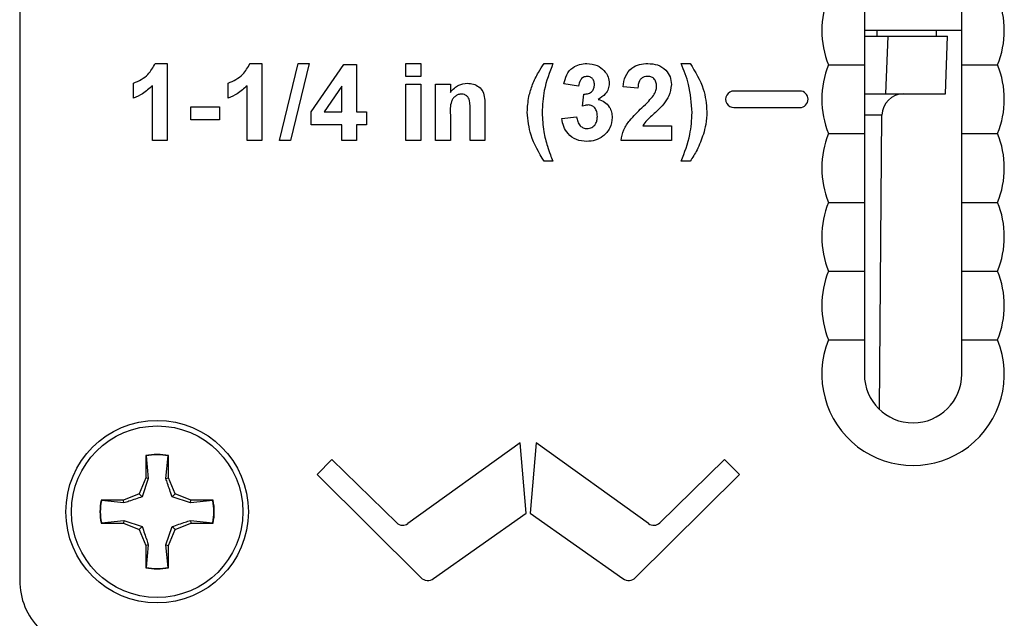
# Model space of a CAD drawing. Header units: inches. Extents: x 0.3 to 33.8, y 0.2 to 21.7.
# Tile 148 of 209: x 26.257 to 26.616, y 9.295 to 9.513. Entities that reach past the tile are written whole.
import ezdxf

# ---------------------------------------------------------------- set-up
doc = ezdxf.new("R2010")
doc.units = ezdxf.units.IN
doc.header["$MEASUREMENT"] = 0

msp = doc.modelspace()

# ---------------------------------------------------------------- linework, layer by layer
at = {"color": 7, "linetype": 'Continuous', "lineweight": 25}
for p, q in [((26.25747681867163, 9.75896446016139), (26.25747681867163, 9.30896446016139)), ((26.60017681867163, 9.508964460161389), (26.56477681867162, 9.508964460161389)), ((26.56507741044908, 9.50696446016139), (26.57336531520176, 9.50696446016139)), ((26.56942830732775, 9.50696446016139), (26.56942830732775, 9.508964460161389)), ((26.57263197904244, 9.485964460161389), (26.57336531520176, 9.50696446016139)), ((26.57336531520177, 9.50696446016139), (26.59497681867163, 9.50696446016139)), ((26.59103981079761, 9.50696446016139), (26.59103981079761, 9.508964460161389)), ((26.5942434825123, 9.485964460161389), (26.59497681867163, 9.50696446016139)), ((26.30680406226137, 9.49696446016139), (26.31112297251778, 9.49696446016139)), ((26.31112297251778, 9.49696446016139), (26.31112297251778, 9.46896446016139)), ((26.34126560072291, 9.49696446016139), (26.34558451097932, 9.49696446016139)), ((26.34558451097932, 9.49696446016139), (26.34558451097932, 9.46896446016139)), ((26.35193386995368, 9.46896446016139), (26.35875999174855, 9.49696446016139)), ((26.36281528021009, 9.49696446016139), (26.35599476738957, 9.46896446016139)), ((26.35875999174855, 9.49696446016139), (26.36281528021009, 9.49696446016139)), ((26.36353322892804, 9.47935788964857), (26.37537377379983, 9.496605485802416)), ((26.37537377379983, 9.496605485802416), (26.38004604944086, 9.496605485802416)), ((26.38004604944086, 9.496605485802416), (26.38004604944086, 9.479374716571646)), ((26.39799476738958, 9.49696446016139), (26.40337938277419, 9.49696446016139)), ((26.39799476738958, 9.492297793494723), (26.39799476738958, 9.49696446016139)), ((26.40337938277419, 9.49696446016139), (26.40337938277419, 9.492297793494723)), ((26.44825117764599, 9.49696446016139), (26.45148194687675, 9.49696446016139)), ((26.49814861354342, 9.49696446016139), (26.50137938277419, 9.49696446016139)), ((26.55171986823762, 9.49646446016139), (26.56477681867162, 9.49646446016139)), ((26.29891784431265, 9.484400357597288), (26.29891784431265, 9.489784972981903)), ((26.30573835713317, 9.46896446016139), (26.30573835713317, 9.488898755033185)), ((26.33337938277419, 9.484400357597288), (26.33337938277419, 9.489784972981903)), ((26.3401998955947, 9.46896446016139), (26.3401998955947, 9.488898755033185)), ((26.40337938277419, 9.492297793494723), (26.39799476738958, 9.492297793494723)), ((26.39799476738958, 9.489425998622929), (26.40337938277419, 9.489425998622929)), ((26.39799476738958, 9.46896446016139), (26.39799476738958, 9.489425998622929)), ((26.40337938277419, 9.489425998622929), (26.40337938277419, 9.46896446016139)), ((26.40876399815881, 9.489425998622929), (26.41414861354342, 9.489425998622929)), ((26.40876399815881, 9.46896446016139), (26.40876399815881, 9.489425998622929)), ((26.41414861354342, 9.489425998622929), (26.41414861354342, 9.486475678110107)), ((26.46081528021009, 9.488708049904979), (26.45543066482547, 9.489515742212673)), ((26.37466143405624, 9.488696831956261), (26.36826159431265, 9.479374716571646)), ((26.37466143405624, 9.479374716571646), (26.37466143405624, 9.488696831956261)), ((26.46225117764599, 9.481489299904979), (26.46275598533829, 9.485836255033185)), ((26.48235374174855, 9.48799010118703), (26.47696912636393, 9.488517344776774)), ((26.54127681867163, 9.486964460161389), (26.51727681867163, 9.486964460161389)), ((26.56495835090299, 9.485964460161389), (26.57263197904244, 9.485964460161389)), ((26.57263197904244, 9.485964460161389), (26.5942434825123, 9.485964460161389)), ((26.42671271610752, 9.481618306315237), (26.42671271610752, 9.46896446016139)), ((26.31973835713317, 9.481169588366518), (26.33014861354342, 9.481169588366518)), ((26.31973835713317, 9.476502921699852), (26.31973835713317, 9.481169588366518)), ((26.33014861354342, 9.481169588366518), (26.33014861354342, 9.476502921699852)), ((26.36353322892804, 9.47470804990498), (26.36353322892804, 9.47935788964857)), ((26.36826159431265, 9.479374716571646), (26.37466143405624, 9.479374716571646)), ((26.38004604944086, 9.479374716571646), (26.3836357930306, 9.479374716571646)), ((26.3836357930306, 9.479374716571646), (26.3836357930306, 9.47470804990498)), ((26.41414861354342, 9.478280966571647), (26.41414861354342, 9.46896446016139)), ((26.42132810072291, 9.46896446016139), (26.42132810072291, 9.47946446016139)), ((26.51727681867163, 9.48096446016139), (26.54127681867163, 9.48096446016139)), ((26.57117255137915, 9.478159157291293), (26.5650539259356, 9.478159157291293)), ((26.57023893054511, 9.371176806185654), (26.57117255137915, 9.478159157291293)), ((26.33014861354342, 9.476502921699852), (26.31973835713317, 9.476502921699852)), ((26.37466143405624, 9.47470804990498), (26.36353322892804, 9.47470804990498)), ((26.37466143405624, 9.46896446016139), (26.37466143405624, 9.47470804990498)), ((26.3836357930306, 9.47470804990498), (26.38004604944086, 9.47470804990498)), ((26.38004604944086, 9.47470804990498), (26.38004604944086, 9.46896446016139)), ((26.45471271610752, 9.476917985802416), (26.46009733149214, 9.477579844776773)), ((26.48415422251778, 9.474349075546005), (26.49455886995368, 9.474349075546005)), ((26.49455886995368, 9.474349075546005), (26.49455886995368, 9.46896446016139)), ((26.55171986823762, 9.471464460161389), (26.56477681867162, 9.471464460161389)), ((26.31112297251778, 9.46896446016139), (26.30573835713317, 9.46896446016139)), ((26.34558451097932, 9.46896446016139), (26.3401998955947, 9.46896446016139)), ((26.35599476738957, 9.46896446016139), (26.35193386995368, 9.46896446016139)), ((26.38004604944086, 9.46896446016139), (26.37466143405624, 9.46896446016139)), ((26.40337938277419, 9.46896446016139), (26.39799476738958, 9.46896446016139)), ((26.41414861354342, 9.46896446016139), (26.40876399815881, 9.46896446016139)), ((26.42671271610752, 9.46896446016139), (26.42132810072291, 9.46896446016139)), ((26.49455886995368, 9.46896446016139), (26.47625117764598, 9.46896446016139)), ((26.45148194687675, 9.461425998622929), (26.44825117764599, 9.461425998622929)), ((26.50137938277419, 9.461425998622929), (26.49814861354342, 9.461425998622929)), ((26.55171986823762, 9.446464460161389), (26.56477681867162, 9.446464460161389)), ((26.55171986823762, 9.42146446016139), (26.56477681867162, 9.42146446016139)), ((26.55171986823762, 9.396464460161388), (26.56477681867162, 9.396464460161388)), ((26.43956244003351, 9.358970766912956), (26.39871961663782, 9.329613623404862)), ((26.44172821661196, 9.333436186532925), (26.43956244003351, 9.358970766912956)), ((26.4453912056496, 9.358970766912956), (26.44322542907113, 9.33343618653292)), ((26.48623402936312, 9.3296136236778), (26.4453912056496, 9.358970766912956)), ((26.30331681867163, 9.354344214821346), (26.30331681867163, 9.346234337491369)), ((26.30345258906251, 9.354233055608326), (26.30331681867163, 9.354344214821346)), ((26.30345258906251, 9.354233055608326), (26.30427461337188, 9.346043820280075)), ((26.31067902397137, 9.346043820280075), (26.31150104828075, 9.354233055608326)), ((26.31150104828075, 9.354233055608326), (26.31163681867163, 9.354344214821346)), ((26.31163681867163, 9.346234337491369), (26.31163681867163, 9.354344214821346)), ((26.37102371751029, 9.352884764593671), (26.3656533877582, 9.347507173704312)), ((26.39463616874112, 9.329917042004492), (26.37102371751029, 9.352884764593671)), ((26.51392992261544, 9.352884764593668), (26.49031747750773, 9.329917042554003)), ((26.51930024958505, 9.347507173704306), (26.51392992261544, 9.352884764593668)), ((26.30331681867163, 9.346234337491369), (26.30094149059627, 9.34049978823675)), ((26.30427461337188, 9.346043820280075), (26.30204549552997, 9.339395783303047)), ((26.30427461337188, 9.346043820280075), (26.30331681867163, 9.346234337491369)), ((26.31067902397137, 9.346043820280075), (26.31163681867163, 9.346234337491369)), ((26.31401214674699, 9.34049978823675), (26.31163681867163, 9.346234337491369)), ((26.3656533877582, 9.347507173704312), (26.40339337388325, 9.310015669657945)), ((26.48156026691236, 9.310015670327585), (26.51930024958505, 9.347507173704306)), ((26.30094149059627, 9.34049978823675), (26.29520694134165, 9.33812446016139)), ((26.30204549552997, 9.339395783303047), (26.30094149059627, 9.34049978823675)), ((26.31290814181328, 9.339395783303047), (26.31401214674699, 9.34049978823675)), ((26.31955617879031, 9.33716666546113), (26.31290814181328, 9.339395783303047)), ((26.31974669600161, 9.33812446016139), (26.31401214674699, 9.34049978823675)), ((26.29520694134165, 9.33812446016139), (26.28709706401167, 9.33812446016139)), ((26.28720822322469, 9.337988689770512), (26.28709706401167, 9.33812446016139)), ((26.29539745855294, 9.337166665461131), (26.28720822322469, 9.337988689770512)), ((26.29539745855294, 9.337166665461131), (26.29520694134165, 9.33812446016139)), ((26.31955617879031, 9.33716666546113), (26.31974669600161, 9.33812446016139)), ((26.32774541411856, 9.337988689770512), (26.31955617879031, 9.33716666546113)), ((26.32785657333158, 9.338124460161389), (26.31974669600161, 9.33812446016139)), ((26.32774541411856, 9.337988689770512), (26.32785657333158, 9.338124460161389)), ((26.40805989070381, 9.309626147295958), (26.44172821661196, 9.333436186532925)), ((26.44322542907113, 9.33343618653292), (26.47689374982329, 9.309626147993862)), ((26.28720822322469, 9.329940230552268), (26.28709706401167, 9.32980446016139)), ((26.28709706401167, 9.32980446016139), (26.29520694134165, 9.32980446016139)), ((26.28720822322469, 9.329940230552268), (26.29539745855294, 9.33076225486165)), ((26.29539745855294, 9.33076225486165), (26.29520694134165, 9.32980446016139)), ((26.29520694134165, 9.32980446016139), (26.30094149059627, 9.32742913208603)), ((26.29539745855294, 9.33076225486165), (26.30204549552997, 9.328533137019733)), ((26.30204549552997, 9.328533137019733), (26.30094149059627, 9.32742913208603)), ((26.31067902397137, 9.321885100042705), (26.31290814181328, 9.328533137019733)), ((26.31290814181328, 9.328533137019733), (26.31401214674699, 9.32742913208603)), ((26.31401214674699, 9.32742913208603), (26.31974669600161, 9.32980446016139)), ((26.31955617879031, 9.33076225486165), (26.32774541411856, 9.329940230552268)), ((26.31955617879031, 9.33076225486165), (26.31974669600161, 9.32980446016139)), ((26.31974669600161, 9.32980446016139), (26.32785657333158, 9.32980446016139)), ((26.32774541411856, 9.329940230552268), (26.32785657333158, 9.32980446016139)), ((26.30094149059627, 9.32742913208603), (26.30331681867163, 9.321694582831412)), ((26.31163681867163, 9.321694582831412), (26.31401214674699, 9.32742913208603)), ((26.30427461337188, 9.321885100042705), (26.30331681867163, 9.321694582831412)), ((26.30331681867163, 9.321694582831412), (26.30331681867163, 9.313584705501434)), ((26.30427461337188, 9.321885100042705), (26.30345258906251, 9.313695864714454)), ((26.31150104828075, 9.313695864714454), (26.31067902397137, 9.321885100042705)), ((26.31067902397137, 9.321885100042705), (26.31163681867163, 9.321694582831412)), ((26.31163681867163, 9.313584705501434), (26.31163681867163, 9.321694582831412)), ((26.30345258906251, 9.313695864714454), (26.30331681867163, 9.313584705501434)), ((26.31150104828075, 9.313695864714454), (26.31163681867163, 9.313584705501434))]:
    msp.add_line(p, q, dxfattribs=at)
for radius in [0.03319999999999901, 0.03120000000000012]:
    msp.add_circle((26.30747681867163, 9.33396446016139), radius, dxfattribs=at)
for centre, radius, start, end in [((26.58247681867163, 9.508964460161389), 0.0332000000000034, 157.8825750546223, 202.1174249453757), ((26.58247681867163, 9.508964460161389), 0.03319999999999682, 337.8825750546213, 22.11742494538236), ((26.58247681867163, 9.48396446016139), 0.0332000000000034, 157.8825750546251, 202.1174249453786), ((26.58247681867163, 9.48396446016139), 0.03319999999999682, 337.8825750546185, 22.11742494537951), ((26.51727681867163, 9.48396446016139), 0.003000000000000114, 90, 270.0000000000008), ((26.54127681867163, 9.48396446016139), 0.003000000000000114, 270.0000000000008, 90), ((26.57904626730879, 9.478090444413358), 0.007874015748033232, 90, 179.5000000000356), ((26.58247681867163, 9.45896446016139), 0.0332000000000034, 157.8825750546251, 202.1174249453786), ((26.58247681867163, 9.45896446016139), 0.03319999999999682, 337.8825750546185, 22.11742494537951), ((26.58247681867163, 9.433964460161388), 0.0332000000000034, 157.8825750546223, 202.1174249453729), ((26.58247681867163, 9.433964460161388), 0.03319999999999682, 337.8825750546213, 22.11742494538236), ((26.58247681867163, 9.408964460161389), 0.0332000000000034, 157.8825750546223, 202.1174249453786), ((26.58247681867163, 9.408964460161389), 0.03319999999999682, 337.8825750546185, 22.11742494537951), ((26.58247681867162, 9.383964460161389), 0.03320000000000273, 157.8825750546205, 22.1174249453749), ((26.58247681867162, 9.383964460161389), 0.01770000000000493, 180, 0), ((26.30747681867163, 9.33396446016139), 0.02079999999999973, 78.46304096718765, 101.5369590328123), ((26.30747681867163, 9.33396446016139), 0.02066422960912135, 78.77024530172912, 101.2297546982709), ((26.30747681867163, 9.33396446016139), 0.02080000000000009, 168.4630409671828, 191.5369590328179), ((26.30747681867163, 9.33396446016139), 0.02066422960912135, 168.7702453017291, 191.2297546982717), ((26.30747681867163, 9.33396446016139), 0.02066422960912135, 348.7702453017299, 11.22975469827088), ((26.30747681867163, 9.33396446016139), 0.02080000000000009, 348.4630409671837, 11.53695903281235), ((26.39685896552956, 9.332202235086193), 0.003187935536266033, 225.7929955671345, 305.7079532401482), ((26.48809468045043, 9.33220223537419), 0.003187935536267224, 234.2920472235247, 314.2070111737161), ((26.30747681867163, 9.33396446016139), 0.02079999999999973, 258.4630409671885, 281.5369590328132), ((26.30747681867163, 9.33396446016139), 0.02066422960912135, 258.7702453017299, 281.2297546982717), ((26.40595841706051, 9.31259771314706), 0.003639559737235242, 225.1892415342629, 305.2677223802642), ((26.47899522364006, 9.312597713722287), 0.003639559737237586, 234.7322742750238, 314.8107605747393), ((26.28247681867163, 9.30896446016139), 0.02499999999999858, 180, 270.0000000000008)]:
    msp.add_arc(centre, radius, start, end, dxfattribs=at)
for points, knots in [([(26.56477681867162, 9.52146446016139), (26.56477681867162, 9.52039880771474), (26.56477681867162, 9.517520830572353), (26.56477681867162, 9.512634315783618), (26.56477681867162, 9.506402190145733), (26.56477681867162, 9.501031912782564), (26.56477681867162, 9.497823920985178), (26.56477681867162, 9.49646446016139)], [0, 0, 0, 0, 0.1404568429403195, 0.379327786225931, 0.5785865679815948, 0.8214162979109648, 1, 1, 1, 1]), ([(26.60017681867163, 9.49646446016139), (26.60017681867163, 9.4976434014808), (26.60017681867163, 9.5006761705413), (26.60017681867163, 9.505794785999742), (26.60017681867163, 9.512201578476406), (26.60017681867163, 9.517323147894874), (26.60017681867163, 9.520360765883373), (26.60017681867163, 9.52146446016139)], [0, 0, 0, 0, 0.1552206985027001, 0.3992976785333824, 0.5996152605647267, 0.8545233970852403, 0.9999999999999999, 0.9999999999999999, 0.9999999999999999, 0.9999999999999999]), ([(26.29891784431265, 9.489784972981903), (26.30081663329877, 9.490685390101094), (26.30420132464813, 9.492290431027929), (26.30601002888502, 9.495538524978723), (26.30680406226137, 9.49696446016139)], [0, 0, 0, 0, 0.5609932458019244, 0.9999999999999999, 0.9999999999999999, 0.9999999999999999, 0.9999999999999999]), ([(26.33337938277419, 9.489784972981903), (26.33527817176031, 9.490685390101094), (26.33866286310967, 9.492290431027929), (26.34047156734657, 9.495538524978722), (26.34126560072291, 9.49696446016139)], [0, 0, 0, 0, 0.5609932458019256, 0.9999999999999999, 0.9999999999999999, 0.9999999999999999, 0.9999999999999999]), ([(26.44405566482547, 9.489330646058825), (26.44471218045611, 9.490826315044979), (26.44588462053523, 9.493497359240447), (26.44752801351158, 9.495904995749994), (26.44825117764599, 9.49696446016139)], [0, 0, 0, 0, 0.5599566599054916, 1, 1, 1, 1]), ([(26.45148194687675, 9.49696446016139), (26.45022758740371, 9.493737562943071), (26.44798804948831, 9.487976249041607), (26.44767218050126, 9.481815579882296), (26.44753322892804, 9.479105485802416)], [0, 0, 0, 0, 0.5600974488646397, 1, 1, 1, 1]), ([(26.45543066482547, 9.489515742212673), (26.45569462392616, 9.49065064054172), (26.45622043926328, 9.492911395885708), (26.45836560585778, 9.495486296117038), (26.46111608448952, 9.496767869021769), (26.46293445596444, 9.496898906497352), (26.46384412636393, 9.49696446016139)], [0, 0, 0, 0, 0.2807331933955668, 0.5592298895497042, 0.7794974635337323, 1, 1, 1, 1]), ([(26.46384412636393, 9.49696446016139), (26.46515581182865, 9.496855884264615), (26.4674991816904, 9.496661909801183), (26.46925305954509, 9.4951233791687), (26.47002521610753, 9.49444603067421)], [0, 0, 0, 0, 0.5597432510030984, 1, 1, 1, 1]), ([(26.47696912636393, 9.488517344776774), (26.47716138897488, 9.489803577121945), (26.47754417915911, 9.49236443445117), (26.47985601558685, 9.495333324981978), (26.48292478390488, 9.496763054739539), (26.48495156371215, 9.496897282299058), (26.48596592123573, 9.49696446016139)], [0, 0, 0, 0, 0.2807518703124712, 0.5589701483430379, 0.7792745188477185, 1, 1, 1, 1]), ([(26.48596592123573, 9.49696446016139), (26.48717891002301, 9.496885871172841), (26.48959873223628, 9.49672909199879), (26.49251977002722, 9.49484077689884), (26.49429614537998, 9.49219911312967), (26.49447126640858, 9.490298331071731), (26.49455886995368, 9.489347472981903)], [0, 0, 0, 0, 0.2805720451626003, 0.5597203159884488, 0.7797519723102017, 0.9999999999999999, 0.9999999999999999, 0.9999999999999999, 0.9999999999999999]), ([(26.50209733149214, 9.479105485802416), (26.50185667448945, 9.482551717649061), (26.50142648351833, 9.488712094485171), (26.49915110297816, 9.494440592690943), (26.49814861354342, 9.49696446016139)], [0, 0, 0, 0, 0.5594189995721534, 1, 1, 1, 1]), ([(26.50137938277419, 9.49696446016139), (26.50327441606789, 9.493950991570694), (26.50665850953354, 9.488569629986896), (26.50723033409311, 9.482266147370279), (26.50748194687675, 9.479492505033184)], [0, 0, 0, 0, 0.559982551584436, 1, 1, 1, 1]), ([(26.56477681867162, 9.49646446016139), (26.56477681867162, 9.49539880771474), (26.56477681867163, 9.492520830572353), (26.56477681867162, 9.487634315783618), (26.56477681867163, 9.481402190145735), (26.56477681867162, 9.476031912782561), (26.56477681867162, 9.47282392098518), (26.56477681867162, 9.471464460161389)], [0, 0, 0, 0, 0.1404568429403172, 0.3793277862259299, 0.5785865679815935, 0.8214162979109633, 0.9999999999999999, 0.9999999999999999, 0.9999999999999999, 0.9999999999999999]), ([(26.60017681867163, 9.49646446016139), (26.6036365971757, 9.49646446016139), (26.60805968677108, 9.49646446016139), (26.61230842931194, 9.49646446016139), (26.61323376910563, 9.49646446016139)], [0, 0, 0, 0, 0.782208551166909, 1, 1, 1, 1]), ([(26.60017681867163, 9.471464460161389), (26.60017681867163, 9.4726434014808), (26.60017681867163, 9.4756761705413), (26.60017681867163, 9.480794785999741), (26.60017681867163, 9.487201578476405), (26.60017681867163, 9.492323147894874), (26.60017681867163, 9.495360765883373), (26.60017681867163, 9.49646446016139)], [0, 0, 0, 0, 0.1552206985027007, 0.3992976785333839, 0.599615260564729, 0.8545233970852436, 1, 1, 1, 1]), ([(26.47002521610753, 9.49444603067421), (26.47063296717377, 9.49367255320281), (26.47171893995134, 9.492290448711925), (26.47187483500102, 9.49055097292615), (26.47194348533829, 9.489784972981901)], [0, 0, 0, 0, 0.5596374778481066, 1, 1, 1, 1]), ([(26.30573835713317, 9.488898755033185), (26.30460180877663, 9.487846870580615), (26.30257134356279, 9.485967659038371), (26.30003463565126, 9.484879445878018), (26.29891784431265, 9.484400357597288)], [0, 0, 0, 0, 0.5597477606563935, 1, 1, 1, 1]), ([(26.3401998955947, 9.488898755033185), (26.33906334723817, 9.487846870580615), (26.33703288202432, 9.485967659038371), (26.3344961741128, 9.484879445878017), (26.33337938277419, 9.484400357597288)], [0, 0, 0, 0, 0.5597477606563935, 1, 1, 1, 1]), ([(26.41414861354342, 9.486475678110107), (26.4150972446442, 9.48752079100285), (26.4167927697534, 9.489388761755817), (26.41927536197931, 9.489663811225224), (26.42036896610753, 9.489784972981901)], [0, 0, 0, 0, 0.5594910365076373, 0.9999999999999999, 0.9999999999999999, 0.9999999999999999, 0.9999999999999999]), ([(26.42036896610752, 9.489784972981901), (26.42110838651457, 9.4897230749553), (26.42258649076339, 9.489599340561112), (26.42462799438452, 9.488590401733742), (26.42669566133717, 9.485982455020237), (26.42670568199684, 9.483418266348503), (26.42671271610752, 9.481618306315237)], [0, 0, 0, 0, 0.18733004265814, 0.3744734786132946, 0.5609048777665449, 1, 1, 1, 1]), ([(26.44214861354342, 9.479212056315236), (26.44224321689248, 9.481152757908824), (26.44241219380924, 9.484619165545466), (26.44355338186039, 9.487890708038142), (26.44405566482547, 9.489330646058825)], [0, 0, 0, 0, 0.5598596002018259, 1, 1, 1, 1]), ([(26.46388899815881, 9.492297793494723), (26.46340106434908, 9.492222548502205), (26.46242382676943, 9.492071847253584), (26.46116956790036, 9.490711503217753), (26.46094968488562, 9.489468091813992), (26.46081528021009, 9.488708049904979)], [0, 0, 0, 0, 0.2793604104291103, 0.5595051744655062, 1, 1, 1, 1]), ([(26.46275598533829, 9.485836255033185), (26.46330856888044, 9.485853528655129), (26.46440944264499, 9.485887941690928), (26.46575956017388, 9.486752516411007), (26.46647051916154, 9.488015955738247), (26.46652939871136, 9.488880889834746), (26.46655886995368, 9.489313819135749)], [0, 0, 0, 0, 0.2804090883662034, 0.5586395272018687, 0.7790838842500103, 1, 1, 1, 1]), ([(26.46655886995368, 9.489313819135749), (26.46653116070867, 9.489737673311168), (26.46647586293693, 9.490583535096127), (26.46582299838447, 9.491611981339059), (26.46488860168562, 9.492223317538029), (26.46422242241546, 9.49227295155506), (26.46388899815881, 9.492297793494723)], [0, 0, 0, 0, 0.2804475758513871, 0.5596733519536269, 0.7796155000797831, 0.9999999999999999, 0.9999999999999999, 0.9999999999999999, 0.9999999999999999]), ([(26.47194348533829, 9.489784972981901), (26.47187574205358, 9.489082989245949), (26.47174024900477, 9.487678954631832), (26.47038344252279, 9.48547348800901), (26.4688520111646, 9.484497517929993), (26.46791624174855, 9.48390115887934)], [0, 0, 0, 0, 0.2800163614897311, 0.560059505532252, 0.9999999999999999, 0.9999999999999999, 0.9999999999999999, 0.9999999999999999]), ([(26.48585374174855, 9.492297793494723), (26.48546229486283, 9.492271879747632), (26.48468021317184, 9.492220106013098), (26.48362700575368, 9.49163199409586), (26.48257826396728, 9.490250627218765), (26.48244633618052, 9.488922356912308), (26.48235374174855, 9.48799010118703)], [0, 0, 0, 0, 0.1872361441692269, 0.3740838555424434, 0.5606964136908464, 1, 1, 1, 1]), ([(26.48917425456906, 9.488623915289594), (26.4891456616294, 9.489151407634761), (26.48908865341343, 9.490203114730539), (26.48829387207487, 9.491506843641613), (26.48709626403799, 9.492217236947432), (26.48626837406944, 9.492270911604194), (26.48585374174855, 9.492297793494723)], [0, 0, 0, 0, 0.2806195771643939, 0.559495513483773, 0.7793820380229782, 1, 1, 1, 1]), ([(26.49455886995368, 9.489347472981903), (26.4943761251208, 9.487907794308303), (26.49404892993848, 9.485330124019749), (26.49251938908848, 9.483245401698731), (26.49184412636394, 9.482325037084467)], [0, 0, 0, 0, 0.5585193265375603, 1, 1, 1, 1]), ([(26.41824877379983, 9.485836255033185), (26.41784021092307, 9.485802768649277), (26.41702318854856, 9.48573580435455), (26.41593054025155, 9.485132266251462), (26.41505406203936, 9.484262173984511), (26.41400573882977, 9.482017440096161), (26.41408511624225, 9.479941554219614), (26.41414861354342, 9.478280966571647)], [0, 0, 0, 0, 0.1250324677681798, 0.2500332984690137, 0.3750263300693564, 0.5000575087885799, 1, 1, 1, 1]), ([(26.42132810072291, 9.47946446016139), (26.42137196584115, 9.480817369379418), (26.42142677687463, 9.48250787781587), (26.42079236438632, 9.484438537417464), (26.42014922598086, 9.485232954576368), (26.41925794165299, 9.48575873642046), (26.41858525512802, 9.485810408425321), (26.41824877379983, 9.485836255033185)], [0, 0, 0, 0, 0.5005965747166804, 0.6255133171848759, 0.750321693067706, 0.8751096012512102, 1, 1, 1, 1]), ([(26.4838232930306, 9.480866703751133), (26.48467037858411, 9.481666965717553), (26.48618239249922, 9.483095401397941), (26.48752022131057, 9.484687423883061), (26.48810854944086, 9.485387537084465)], [0, 0, 0, 0, 0.5602366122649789, 1, 1, 1, 1]), ([(26.48810854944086, 9.485387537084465), (26.48843890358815, 9.485951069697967), (26.48902875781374, 9.486957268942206), (26.48912980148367, 9.488114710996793), (26.48917425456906, 9.488623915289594)], [0, 0, 0, 0, 0.5600606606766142, 1, 1, 1, 1]), ([(26.46438819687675, 9.481887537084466), (26.46398149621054, 9.481854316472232), (26.46325482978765, 9.481794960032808), (26.46255800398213, 9.481582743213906), (26.46225117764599, 9.481489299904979)], [0, 0, 0, 0, 0.5596800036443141, 1, 1, 1, 1]), ([(26.4676357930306, 9.47770885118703), (26.46760570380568, 9.47826370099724), (26.46754565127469, 9.479371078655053), (26.46680641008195, 9.480758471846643), (26.46569747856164, 9.481726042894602), (26.46482443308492, 9.481833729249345), (26.46438819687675, 9.481887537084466)], [0, 0, 0, 0, 0.2807354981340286, 0.5602961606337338, 0.7802923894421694, 1, 1, 1, 1]), ([(26.46791624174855, 9.48390115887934), (26.46872487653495, 9.483641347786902), (26.47034163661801, 9.483121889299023), (26.47198944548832, 9.481341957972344), (26.47289321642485, 9.479345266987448), (26.47297799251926, 9.478019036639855), (26.47302040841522, 9.477355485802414)], [0, 0, 0, 0, 0.2797450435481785, 0.5593138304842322, 0.7795121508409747, 1, 1, 1, 1]), ([(26.49184412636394, 9.482325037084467), (26.49098885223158, 9.481400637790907), (26.48957963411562, 9.47987752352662), (26.4874279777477, 9.477954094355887), (26.48557979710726, 9.476339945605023), (26.4846290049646, 9.475012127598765), (26.48415422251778, 9.474349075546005)], [0, 0, 0, 0, 0.3399892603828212, 0.5601935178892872, 0.7803806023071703, 1, 1, 1, 1]), ([(26.44825117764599, 9.461425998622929), (26.44638148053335, 9.464510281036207), (26.44304281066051, 9.470017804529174), (26.44242183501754, 9.476402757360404), (26.44214861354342, 9.479212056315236)], [0, 0, 0, 0, 0.5600125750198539, 1, 1, 1, 1]), ([(26.44753322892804, 9.479105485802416), (26.44764909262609, 9.476778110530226), (26.44785604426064, 9.472621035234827), (26.44895220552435, 9.468609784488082), (26.44943467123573, 9.466844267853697)], [0, 0, 0, 0, 0.5598588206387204, 1, 1, 1, 1]), ([(26.47625117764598, 9.46896446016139), (26.47651255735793, 9.470295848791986), (26.47703548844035, 9.472959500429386), (26.47982766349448, 9.476985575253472), (26.48230684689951, 9.479393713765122), (26.4838232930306, 9.480866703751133)], [0, 0, 0, 0, 0.2795770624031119, 0.5593377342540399, 1, 1, 1, 1]), ([(26.49814861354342, 9.461425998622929), (26.49938368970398, 9.464620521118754), (26.50158978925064, 9.470326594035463), (26.50194221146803, 9.476422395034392), (26.50209733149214, 9.479105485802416)], [0, 0, 0, 0, 0.5598460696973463, 1, 1, 1, 1]), ([(26.50748194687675, 9.479492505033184), (26.50739885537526, 9.477920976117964), (26.50725042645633, 9.475113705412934), (26.50651931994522, 9.472401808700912), (26.50619749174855, 9.47120804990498)], [0, 0, 0, 0, 0.5598066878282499, 1, 1, 1, 1]), ([(26.46377120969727, 9.468605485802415), (26.46249549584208, 9.46872368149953), (26.45994667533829, 9.46895983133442), (26.45700702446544, 9.471164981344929), (26.45522928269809, 9.473957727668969), (26.45488497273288, 9.475930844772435), (26.45471271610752, 9.476917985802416)], [0, 0, 0, 0, 0.279858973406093, 0.559145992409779, 0.779442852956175, 1, 1, 1, 1]), ([(26.46009733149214, 9.477579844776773), (26.46019261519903, 9.476994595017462), (26.46038281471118, 9.47582635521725), (26.46123054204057, 9.47437404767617), (26.46248465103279, 9.473424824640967), (26.46341725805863, 9.473323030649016), (26.46388338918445, 9.47327215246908)], [0, 0, 0, 0, 0.2807272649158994, 0.560370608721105, 0.7802665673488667, 1, 1, 1, 1]), ([(26.47302040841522, 9.477355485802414), (26.47285121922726, 9.47602562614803), (26.47251258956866, 9.473363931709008), (26.46993706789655, 9.470503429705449), (26.46690764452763, 9.468836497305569), (26.46481717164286, 9.468682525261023), (26.46377120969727, 9.468605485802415)], [0, 0, 0, 0, 0.2792950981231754, 0.5590050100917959, 0.77934945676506, 1, 1, 1, 1]), ([(26.46388338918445, 9.47327215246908), (26.46449304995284, 9.47335896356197), (26.46571372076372, 9.473532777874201), (26.46695499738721, 9.474817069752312), (26.46756215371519, 9.476272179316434), (26.46761122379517, 9.477229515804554), (26.4676357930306, 9.47770885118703)], [0, 0, 0, 0, 0.2788351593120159, 0.5582874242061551, 0.7788358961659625, 1, 1, 1, 1]), ([(26.50619749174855, 9.47120804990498), (26.50550754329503, 9.46927730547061), (26.50427501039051, 9.465828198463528), (26.50226446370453, 9.462771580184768), (26.50137938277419, 9.461425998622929)], [0, 0, 0, 0, 0.5597809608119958, 1, 1, 1, 1]), ([(26.56477681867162, 9.471464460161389), (26.56477681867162, 9.470398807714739), (26.56477681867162, 9.467520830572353), (26.56477681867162, 9.462634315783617), (26.56477681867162, 9.456402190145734), (26.56477681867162, 9.451031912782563), (26.56477681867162, 9.44782392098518), (26.56477681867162, 9.446464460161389)], [0, 0, 0, 0, 0.1404568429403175, 0.3793277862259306, 0.5785865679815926, 0.8214162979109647, 1, 1, 1, 1]), ([(26.60017681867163, 9.471464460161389), (26.6036365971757, 9.471464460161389), (26.60805968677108, 9.471464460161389), (26.61230842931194, 9.471464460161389), (26.61323376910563, 9.471464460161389)], [0, 0, 0, 0, 0.782208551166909, 1, 1, 1, 1]), ([(26.60017681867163, 9.446464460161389), (26.60017681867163, 9.4476434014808), (26.60017681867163, 9.4506761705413), (26.60017681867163, 9.455794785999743), (26.60017681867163, 9.462201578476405), (26.60017681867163, 9.467323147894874), (26.60017681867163, 9.470360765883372), (26.60017681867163, 9.471464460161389)], [0, 0, 0, 0, 0.1552206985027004, 0.3992976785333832, 0.599615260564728, 0.8545233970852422, 1, 1, 1, 1]), ([(26.44943467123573, 9.466844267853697), (26.44978726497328, 9.465821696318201), (26.45041694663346, 9.463995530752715), (26.45115650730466, 9.462211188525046), (26.45148194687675, 9.461425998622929)], [0, 0, 0, 0, 0.5599555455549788, 0.9999999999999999, 0.9999999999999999, 0.9999999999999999, 0.9999999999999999]), ([(26.56477681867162, 9.446464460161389), (26.56477681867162, 9.445398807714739), (26.56477681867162, 9.442520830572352), (26.56477681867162, 9.437634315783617), (26.56477681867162, 9.431402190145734), (26.56477681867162, 9.426031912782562), (26.56477681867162, 9.422823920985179), (26.56477681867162, 9.421464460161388)], [0, 0, 0, 0, 0.1404568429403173, 0.3793277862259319, 0.5785865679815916, 0.8214162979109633, 1, 1, 1, 1]), ([(26.60017681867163, 9.446464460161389), (26.6036365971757, 9.446464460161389), (26.60805968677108, 9.446464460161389), (26.61230842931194, 9.446464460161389), (26.61323376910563, 9.446464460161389)], [0, 0, 0, 0, 0.782208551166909, 1, 1, 1, 1]), ([(26.60017681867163, 9.421464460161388), (26.60017681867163, 9.422643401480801), (26.60017681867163, 9.425676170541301), (26.60017681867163, 9.430794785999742), (26.60017681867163, 9.437201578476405), (26.60017681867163, 9.442323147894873), (26.60017681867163, 9.445360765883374), (26.60017681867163, 9.446464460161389)], [0, 0, 0, 0, 0.1552206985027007, 0.3992976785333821, 0.5996152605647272, 0.8545233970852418, 1, 1, 1, 1]), ([(26.56477681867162, 9.42146446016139), (26.56477681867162, 9.420398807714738), (26.56477681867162, 9.417520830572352), (26.56477681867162, 9.412634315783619), (26.56477681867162, 9.406402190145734), (26.56477681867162, 9.401031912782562), (26.56477681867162, 9.39782392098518), (26.56477681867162, 9.396464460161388)], [0, 0, 0, 0, 0.1404568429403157, 0.3793277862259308, 0.5785865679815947, 0.8214162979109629, 1, 1, 1, 1]), ([(26.60017681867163, 9.421464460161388), (26.6036365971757, 9.421464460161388), (26.60805968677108, 9.421464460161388), (26.61230842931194, 9.421464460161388), (26.61323376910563, 9.421464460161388)], [0, 0, 0, 0, 0.7822085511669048, 1, 1, 1, 1]), ([(26.60017681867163, 9.396464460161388), (26.60017681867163, 9.397643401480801), (26.60017681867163, 9.400676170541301), (26.60017681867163, 9.405794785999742), (26.60017681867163, 9.412201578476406), (26.60017681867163, 9.417323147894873), (26.60017681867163, 9.420360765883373), (26.60017681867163, 9.421464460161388)], [0, 0, 0, 0, 0.1552206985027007, 0.3992976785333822, 0.5996152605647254, 0.85452339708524, 1, 1, 1, 1]), ([(26.56477681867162, 9.396464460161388), (26.56477681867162, 9.394191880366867), (26.56477681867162, 9.390328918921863), (26.56477681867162, 9.385820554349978), (26.56477681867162, 9.383964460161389)], [0, 0, 0, 0, 0.5882998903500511, 1, 1, 1, 1]), ([(26.60017681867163, 9.396464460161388), (26.6036365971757, 9.396464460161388), (26.60805968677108, 9.396464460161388), (26.61230842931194, 9.396464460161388), (26.61323376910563, 9.396464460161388)], [0, 0, 0, 0, 0.7822085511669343, 1, 1, 1, 1]), ([(26.60017681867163, 9.383964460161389), (26.60017681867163, 9.384198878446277), (26.60017681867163, 9.386259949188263), (26.60017681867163, 9.390735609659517), (26.60017681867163, 9.394383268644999), (26.60017681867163, 9.396464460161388)], [0, 0, 0, 0, 0.0522329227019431, 0.4592463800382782, 0.9999999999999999, 0.9999999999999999, 0.9999999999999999, 0.9999999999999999]), ([(26.31290814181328, 9.339395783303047), (26.31233288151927, 9.34105344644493), (26.31151754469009, 9.34340291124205), (26.31086976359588, 9.345443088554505), (26.31067902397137, 9.346043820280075)], [0, 0, 0, 0, 0.7055492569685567, 1, 1, 1, 1]), ([(26.30204549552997, 9.339395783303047), (26.30038783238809, 9.338820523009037), (26.29803836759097, 9.338005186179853), (26.29599819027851, 9.337357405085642), (26.29539745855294, 9.337166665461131)], [0, 0, 0, 0, 0.7055492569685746, 1, 1, 1, 1]), ([(26.30204549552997, 9.328533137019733), (26.30262075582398, 9.326875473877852), (26.30343609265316, 9.324526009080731), (26.30408387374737, 9.322485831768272), (26.30427461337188, 9.321885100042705)], [0, 0, 0, 0, 0.7055492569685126, 1, 1, 1, 1]), ([(26.31290814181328, 9.328533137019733), (26.31456580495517, 9.329108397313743), (26.31691526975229, 9.329923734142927), (26.31895544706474, 9.330571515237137), (26.31955617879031, 9.33076225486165)], [0, 0, 0, 0, 0.7055492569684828, 1, 1, 1, 1])]:
    msp.add_open_spline(points, degree=3, knots=knots, dxfattribs=at)

doc.saveas('drawing.dxf')
